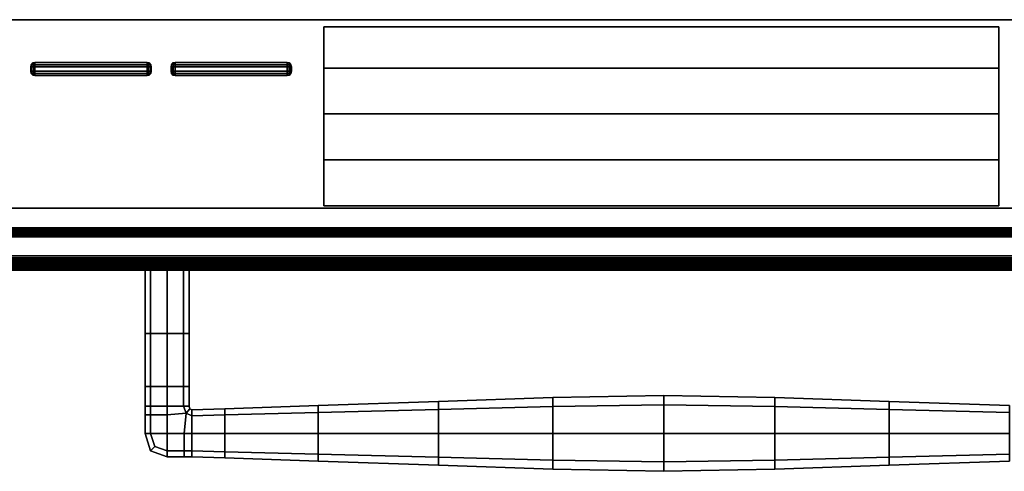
# Model space of a CAD drawing. Extents: x -12.4 to 12.4, y -12.9 to 12.
# Tile 10 of 22: x -4 to 2.1, y -12.9 to -10. Entities that reach past the tile are written whole.
import ezdxf

# ---------------------------------------------------------------- set-up
doc = ezdxf.new("R2010")
doc.units = 0
for name, color, linetype in [('BUTTON_4', 251, 'CONTINUOUS'), ('BUTTON_5', 251, 'CONTINUOUS'), ('DISPLAY', 29, 'CONTINUOUS'), ('FACIA', 7, 'CONTINUOUS'), ('HANDLE', 251, 'CONTINUOUS'), ('SHV878ZD3N_DOOR', 251, 'CONTINUOUS')]:
    doc.layers.add(name, color=color, linetype=linetype)

msp = doc.modelspace()

# ---------------------------------------------------------------- linework, layer by layer
at = {"layer": 'BUTTON_4'}
for points in [[(-3.9563, -10.3165, 33.5885), (-3.9587, -10.3293, 33.589), (-3.9615, -10.3293, 33.5776), (-3.9587, -10.316, 33.5776)], [(-3.9615, -10.3293, 33.5776), (-3.9587, -10.3293, 33.589), (-3.9587, -10.3575, 33.589), (-3.9615, -10.3575, 33.5776)], [(-3.947, -10.306, 33.5885), (-3.9563, -10.3165, 33.5885), (-3.9587, -10.316, 33.5776), (-3.9475, -10.3033, 33.5776)], [(-3.9563, -10.3165, 33.5885), (-3.947, -10.3165, 33.5976), (-3.9475, -10.3292, 33.5999), (-3.9587, -10.3293, 33.589)], [(-3.9587, -10.3293, 33.589), (-3.9475, -10.3292, 33.5999), (-3.9475, -10.3575, 33.5999), (-3.9587, -10.3575, 33.589)], [(-3.947, -10.306, 33.5885), (-3.947, -10.3165, 33.5976), (-3.9563, -10.3165, 33.5885)], [(-3.947, -10.306, 33.5885), (-3.9475, -10.3033, 33.5776), (-3.9358, -10.3001, 33.5776), (-3.9358, -10.3033, 33.589)], [(-3.947, -10.3165, 33.5976), (-3.9358, -10.316, 33.5999), (-3.9358, -10.3292, 33.6026), (-3.9475, -10.3292, 33.5999)], [(-3.9475, -10.3292, 33.5999), (-3.9358, -10.3292, 33.6026), (-3.9358, -10.3575, 33.6026), (-3.9475, -10.3575, 33.5999)], [(-3.947, -10.3165, 33.5976), (-3.947, -10.306, 33.5885), (-3.9358, -10.3033, 33.589), (-3.9358, -10.316, 33.5999)], [(-3.2342, -10.3001, 33.5776), (-3.2342, -10.3033, 33.589), (-3.9358, -10.3033, 33.589), (-3.9358, -10.3001, 33.5776)], [(-3.2342, -10.3033, 33.589), (-3.2342, -10.316, 33.5999), (-3.9358, -10.316, 33.5999), (-3.9358, -10.3033, 33.589)], [(-3.2342, -10.316, 33.5999), (-3.2342, -10.3292, 33.6026), (-3.9358, -10.3292, 33.6026), (-3.9358, -10.316, 33.5999)], [(-3.2342, -10.3292, 33.6026), (-3.2342, -10.3575, 33.6026), (-3.9358, -10.3575, 33.6026), (-3.9358, -10.3292, 33.6026)], [(-3.2229, -10.306, 33.5885), (-3.2342, -10.3033, 33.589), (-3.2342, -10.3001, 33.5776), (-3.2225, -10.3033, 33.5776)], [(-3.2229, -10.306, 33.5885), (-3.2229, -10.3165, 33.5976), (-3.2342, -10.316, 33.5999), (-3.2342, -10.3033, 33.589)], [(-3.2229, -10.3165, 33.5976), (-3.2225, -10.3292, 33.5999), (-3.2342, -10.3292, 33.6026), (-3.2342, -10.316, 33.5999)], [(-3.2342, -10.3292, 33.6026), (-3.2225, -10.3292, 33.5999), (-3.2225, -10.3575, 33.5999), (-3.2342, -10.3575, 33.6026)], [(-3.2136, -10.3165, 33.5885), (-3.2229, -10.306, 33.5885), (-3.2225, -10.3033, 33.5776), (-3.2112, -10.316, 33.5776)], [(-3.2229, -10.306, 33.5885), (-3.2136, -10.3165, 33.5885), (-3.2229, -10.3165, 33.5976)], [(-3.2229, -10.3165, 33.5976), (-3.2136, -10.3165, 33.5885), (-3.2112, -10.3293, 33.589), (-3.2225, -10.3292, 33.5999)], [(-3.2225, -10.3292, 33.5999), (-3.2112, -10.3293, 33.589), (-3.2112, -10.3575, 33.589), (-3.2225, -10.3575, 33.5999)], [(-3.2136, -10.3165, 33.5885), (-3.2112, -10.316, 33.5776), (-3.2084, -10.3293, 33.5776), (-3.2112, -10.3293, 33.589)], [(-3.2112, -10.3293, 33.589), (-3.2084, -10.3293, 33.5776), (-3.2084, -10.3575, 33.5776), (-3.2112, -10.3575, 33.589)], [(-3.9563, -10.3703, 33.5886), (-3.9587, -10.3708, 33.5777), (-3.9615, -10.3575, 33.5776), (-3.9587, -10.3575, 33.589)], [(-3.947, -10.3703, 33.5976), (-3.9563, -10.3703, 33.5886), (-3.9587, -10.3575, 33.589), (-3.9475, -10.3575, 33.5999)], [(-3.9563, -10.3703, 33.5886), (-3.947, -10.3808, 33.5886), (-3.9475, -10.3835, 33.5777), (-3.9587, -10.3708, 33.5777)], [(-3.9563, -10.3703, 33.5886), (-3.947, -10.3703, 33.5976), (-3.947, -10.3808, 33.5886)], [(-3.947, -10.3703, 33.5976), (-3.9475, -10.3575, 33.5999), (-3.9358, -10.3575, 33.6026), (-3.9358, -10.3708, 33.5999)], [(-3.947, -10.3808, 33.5886), (-3.9358, -10.3835, 33.589), (-3.9358, -10.3867, 33.5777), (-3.9475, -10.3835, 33.5777)], [(-3.947, -10.3808, 33.5886), (-3.947, -10.3703, 33.5976), (-3.9358, -10.3708, 33.5999), (-3.9358, -10.3835, 33.589)], [(-3.2342, -10.3575, 33.6026), (-3.2342, -10.3708, 33.5999), (-3.9358, -10.3708, 33.5999), (-3.9358, -10.3575, 33.6026)], [(-3.2342, -10.3708, 33.5999), (-3.2342, -10.3835, 33.589), (-3.9358, -10.3835, 33.589), (-3.9358, -10.3708, 33.5999)], [(-3.2342, -10.3835, 33.589), (-3.2342, -10.3867, 33.5777), (-3.9358, -10.3867, 33.5777), (-3.9358, -10.3835, 33.589)], [(-3.2229, -10.3703, 33.5976), (-3.2342, -10.3708, 33.5999), (-3.2342, -10.3575, 33.6026), (-3.2225, -10.3575, 33.5999)], [(-3.2229, -10.3703, 33.5976), (-3.2229, -10.3808, 33.5886), (-3.2342, -10.3835, 33.589), (-3.2342, -10.3708, 33.5999)], [(-3.2229, -10.3808, 33.5886), (-3.2225, -10.3835, 33.5777), (-3.2342, -10.3867, 33.5777), (-3.2342, -10.3835, 33.589)], [(-3.2136, -10.3703, 33.5886), (-3.2229, -10.3703, 33.5976), (-3.2225, -10.3575, 33.5999), (-3.2112, -10.3575, 33.589)], [(-3.2229, -10.3808, 33.5886), (-3.2136, -10.3703, 33.5886), (-3.2112, -10.3708, 33.5777), (-3.2225, -10.3835, 33.5777)], [(-3.2136, -10.3703, 33.5886), (-3.2229, -10.3808, 33.5886), (-3.2229, -10.3703, 33.5976)], [(-3.2136, -10.3703, 33.5886), (-3.2112, -10.3575, 33.589), (-3.2084, -10.3575, 33.5776), (-3.2112, -10.3708, 33.5777)]]:
    msp.add_3dface(points, dxfattribs=at)
at = {"layer": 'BUTTON_5'}
for points in [[(-3.079, -10.3165, 33.5885), (-3.0814, -10.3293, 33.589), (-3.0842, -10.3293, 33.5776), (-3.0814, -10.316, 33.5776)], [(-3.0842, -10.3293, 33.5776), (-3.0814, -10.3293, 33.589), (-3.0814, -10.3575, 33.589), (-3.0842, -10.3575, 33.5776)], [(-3.0697, -10.306, 33.5885), (-3.079, -10.3165, 33.5885), (-3.0814, -10.316, 33.5776), (-3.0702, -10.3033, 33.5776)], [(-3.079, -10.3165, 33.5885), (-3.0697, -10.3165, 33.5976), (-3.0702, -10.3292, 33.5999), (-3.0814, -10.3293, 33.589)], [(-3.0814, -10.3293, 33.589), (-3.0702, -10.3292, 33.5999), (-3.0702, -10.3575, 33.5999), (-3.0814, -10.3575, 33.589)], [(-3.0697, -10.306, 33.5885), (-3.0697, -10.3165, 33.5976), (-3.079, -10.3165, 33.5885)], [(-3.0697, -10.306, 33.5885), (-3.0702, -10.3033, 33.5776), (-3.0585, -10.3001, 33.5776), (-3.0585, -10.3033, 33.589)], [(-3.0697, -10.3165, 33.5976), (-3.0585, -10.316, 33.5999), (-3.0585, -10.3292, 33.6026), (-3.0702, -10.3292, 33.5999)], [(-3.0702, -10.3292, 33.5999), (-3.0585, -10.3292, 33.6026), (-3.0585, -10.3575, 33.6026), (-3.0702, -10.3575, 33.5999)], [(-3.0697, -10.3165, 33.5976), (-3.0697, -10.306, 33.5885), (-3.0585, -10.3033, 33.589), (-3.0585, -10.316, 33.5999)], [(-2.3568, -10.3001, 33.5776), (-2.3568, -10.3033, 33.589), (-3.0585, -10.3033, 33.589), (-3.0585, -10.3001, 33.5776)], [(-2.3568, -10.3033, 33.589), (-2.3568, -10.316, 33.5999), (-3.0585, -10.316, 33.5999), (-3.0585, -10.3033, 33.589)], [(-2.3568, -10.316, 33.5999), (-2.3568, -10.3292, 33.6026), (-3.0585, -10.3292, 33.6026), (-3.0585, -10.316, 33.5999)], [(-2.3568, -10.3292, 33.6026), (-2.3568, -10.3575, 33.6026), (-3.0585, -10.3575, 33.6026), (-3.0585, -10.3292, 33.6026)], [(-2.3456, -10.306, 33.5885), (-2.3568, -10.3033, 33.589), (-2.3568, -10.3001, 33.5776), (-2.3451, -10.3033, 33.5776)], [(-2.3456, -10.306, 33.5885), (-2.3456, -10.3165, 33.5976), (-2.3568, -10.316, 33.5999), (-2.3568, -10.3033, 33.589)], [(-2.3456, -10.3165, 33.5976), (-2.3451, -10.3292, 33.5999), (-2.3568, -10.3292, 33.6026), (-2.3568, -10.316, 33.5999)], [(-2.3568, -10.3292, 33.6026), (-2.3451, -10.3292, 33.5999), (-2.3451, -10.3575, 33.5999), (-2.3568, -10.3575, 33.6026)], [(-2.3363, -10.3165, 33.5885), (-2.3456, -10.306, 33.5885), (-2.3451, -10.3033, 33.5776), (-2.3339, -10.316, 33.5776)], [(-2.3456, -10.306, 33.5885), (-2.3363, -10.3165, 33.5885), (-2.3456, -10.3165, 33.5976)], [(-2.3456, -10.3165, 33.5976), (-2.3363, -10.3165, 33.5885), (-2.3339, -10.3293, 33.589), (-2.3451, -10.3292, 33.5999)], [(-2.3451, -10.3292, 33.5999), (-2.3339, -10.3293, 33.589), (-2.3339, -10.3575, 33.589), (-2.3451, -10.3575, 33.5999)], [(-2.3363, -10.3165, 33.5885), (-2.3339, -10.316, 33.5776), (-2.3311, -10.3293, 33.5776), (-2.3339, -10.3293, 33.589)], [(-2.3339, -10.3293, 33.589), (-2.3311, -10.3293, 33.5776), (-2.3311, -10.3575, 33.5776), (-2.3339, -10.3575, 33.589)], [(-3.079, -10.3703, 33.5886), (-3.0814, -10.3708, 33.5777), (-3.0842, -10.3575, 33.5776), (-3.0814, -10.3575, 33.589)], [(-3.0697, -10.3703, 33.5976), (-3.079, -10.3703, 33.5886), (-3.0814, -10.3575, 33.589), (-3.0702, -10.3575, 33.5999)], [(-3.079, -10.3703, 33.5886), (-3.0697, -10.3808, 33.5886), (-3.0702, -10.3835, 33.5777), (-3.0814, -10.3708, 33.5777)], [(-3.079, -10.3703, 33.5886), (-3.0697, -10.3703, 33.5976), (-3.0697, -10.3808, 33.5886)], [(-3.0697, -10.3703, 33.5976), (-3.0702, -10.3575, 33.5999), (-3.0585, -10.3575, 33.6026), (-3.0585, -10.3708, 33.5999)], [(-3.0697, -10.3808, 33.5886), (-3.0585, -10.3835, 33.589), (-3.0585, -10.3867, 33.5777), (-3.0702, -10.3835, 33.5777)], [(-3.0697, -10.3808, 33.5886), (-3.0697, -10.3703, 33.5976), (-3.0585, -10.3708, 33.5999), (-3.0585, -10.3835, 33.589)], [(-2.3568, -10.3575, 33.6026), (-2.3568, -10.3708, 33.5999), (-3.0585, -10.3708, 33.5999), (-3.0585, -10.3575, 33.6026)], [(-2.3568, -10.3708, 33.5999), (-2.3568, -10.3835, 33.589), (-3.0585, -10.3835, 33.589), (-3.0585, -10.3708, 33.5999)], [(-2.3568, -10.3835, 33.589), (-2.3568, -10.3867, 33.5777), (-3.0585, -10.3867, 33.5777), (-3.0585, -10.3835, 33.589)], [(-2.3456, -10.3703, 33.5976), (-2.3568, -10.3708, 33.5999), (-2.3568, -10.3575, 33.6026), (-2.3451, -10.3575, 33.5999)], [(-2.3456, -10.3703, 33.5976), (-2.3456, -10.3808, 33.5886), (-2.3568, -10.3835, 33.589), (-2.3568, -10.3708, 33.5999)], [(-2.3456, -10.3808, 33.5886), (-2.3451, -10.3835, 33.5777), (-2.3568, -10.3867, 33.5777), (-2.3568, -10.3835, 33.589)], [(-2.3363, -10.3703, 33.5886), (-2.3456, -10.3703, 33.5976), (-2.3451, -10.3575, 33.5999), (-2.3339, -10.3575, 33.589)], [(-2.3456, -10.3808, 33.5886), (-2.3363, -10.3703, 33.5886), (-2.3339, -10.3708, 33.5777), (-2.3451, -10.3835, 33.5777)], [(-2.3363, -10.3703, 33.5886), (-2.3456, -10.3808, 33.5886), (-2.3456, -10.3703, 33.5976)], [(-2.3363, -10.3703, 33.5886), (-2.3339, -10.3575, 33.589), (-2.3311, -10.3575, 33.5776), (-2.3339, -10.3708, 33.5777)]]:
    msp.add_3dface(points, dxfattribs=at)
at = {"layer": 'DISPLAY'}
for points in [[(2.0968, -10.0796, 33.5083), (2.0968, -10.0796, 33.5583), (-2.1279, -10.0796, 33.5583), (-2.1279, -10.0796, 33.5083)], [(-2.1279, -10.0796, 33.5083), (-2.1279, -10.0796, 33.5583), (-2.1279, -10.3375, 33.5789), (-2.1279, -10.3375, 33.5289)], [(2.0968, -10.3375, 33.5289), (2.0968, -10.0796, 33.5083), (-2.1279, -10.0796, 33.5083), (-2.1279, -10.3375, 33.5289)], [(-2.1279, -10.3375, 33.5789), (-2.1279, -10.0796, 33.5583), (2.0968, -10.0796, 33.5583), (2.0968, -10.3375, 33.5789)], [(2.0968, -10.3375, 33.5789), (2.0968, -10.0796, 33.5583), (2.0968, -10.0796, 33.5083), (2.0968, -10.3375, 33.5289)], [(-2.1279, -10.6242, 33.5819), (-2.1279, -10.3375, 33.5789), (2.0968, -10.3375, 33.5789), (2.0968, -10.6242, 33.5819)], [(-2.1279, -10.3375, 33.5789), (-2.1279, -10.6242, 33.5819), (-2.1279, -10.6242, 33.5319), (-2.1279, -10.3375, 33.5289)], [(-2.1279, -10.3375, 33.5289), (-2.1279, -10.6242, 33.5319), (2.0968, -10.6242, 33.5319), (2.0968, -10.3375, 33.5289)], [(2.0968, -10.6242, 33.5819), (2.0968, -10.3375, 33.5789), (2.0968, -10.3375, 33.5289), (2.0968, -10.6242, 33.5319)], [(-2.1279, -10.6242, 33.5819), (-2.1279, -10.9109, 33.5789), (-2.1279, -10.9109, 33.5289), (-2.1279, -10.6242, 33.5319)], [(-2.1279, -10.9109, 33.5789), (-2.1279, -10.6242, 33.5819), (2.0968, -10.6242, 33.5819), (2.0968, -10.9109, 33.5789)], [(2.0968, -10.9109, 33.5289), (2.0968, -10.6242, 33.5319), (-2.1279, -10.6242, 33.5319), (-2.1279, -10.9109, 33.5289)], [(2.0968, -10.9109, 33.5789), (2.0968, -10.6242, 33.5819), (2.0968, -10.6242, 33.5319), (2.0968, -10.9109, 33.5289)], [(-2.1279, -11.1976, 33.5561), (-2.1279, -10.9109, 33.5789), (2.0968, -10.9109, 33.5789), (2.0968, -11.1976, 33.5561)], [(2.0968, -11.1976, 33.5061), (2.0968, -10.9109, 33.5289), (-2.1279, -10.9109, 33.5289), (-2.1279, -11.1976, 33.5061)], [(-2.1279, -10.9109, 33.5789), (-2.1279, -11.1976, 33.5561), (-2.1279, -11.1976, 33.5061), (-2.1279, -10.9109, 33.5289)], [(2.0968, -11.1976, 33.5061), (2.0968, -11.1976, 33.5561), (2.0968, -10.9109, 33.5789), (2.0968, -10.9109, 33.5289)], [(-2.1279, -11.1976, 33.5061), (-2.1279, -11.1976, 33.5561), (2.0968, -11.1976, 33.5561), (2.0968, -11.1976, 33.5061)]]:
    msp.add_3dface(points, dxfattribs=at)
at = {"layer": 'FACIA'}
for points in [[(-8.7051, -11.5497, 6.2587), (8.7051, -11.5497, 6.2587), (8.7051, -11.2126, 6.2583), (-8.7051, -11.2126, 6.2583)], [(-8.7051, -11.5109, 33.5544), (-8.7051, -11.2126, 33.5541), (8.7051, -11.2126, 33.5541), (8.7051, -11.5109, 33.5544)], [(8.7051, -11.2126, 33.5541), (-8.7051, -11.2126, 33.5541), (-8.7051, -11.2126, 6.2583), (8.7051, -11.2126, 6.2583)], [(-8.4576, -11.3358, 30.5331), (-8.4739, -11.3375, 30.5471), (8.4739, -11.3375, 30.5471), (8.4576, -11.3358, 30.5331)], [(-8.4397, -11.3372, 30.5189), (-8.4576, -11.3358, 30.5331), (8.4576, -11.3358, 30.5331), (8.4397, -11.3372, 30.5189)], [(-8.5085, -11.3603, 30.5829), (-8.6594, -11.5263, 30.7224), (8.6594, -11.5263, 30.7224), (8.5085, -11.3603, 30.5829)], [(-8.6594, -11.5571, 9.0908), (-8.5085, -11.3912, 9.2297), (8.5085, -11.3912, 9.2297), (8.6594, -11.5571, 9.0908)], [(-8.4998, -11.35, 30.5724), (-8.5085, -11.3603, 30.5829), (8.5085, -11.3603, 30.5829), (8.4998, -11.35, 30.5724)], [(-8.5085, -11.3912, 9.2297), (-8.4998, -11.3809, 9.2402), (8.4998, -11.3809, 9.2402), (8.5085, -11.3912, 9.2297)], [(-8.488, -11.3423, 30.5602), (-8.4998, -11.35, 30.5724), (8.4998, -11.35, 30.5724), (8.488, -11.3423, 30.5602)], [(-8.4998, -11.3809, 9.2402), (-8.488, -11.3731, 9.2524), (8.488, -11.3731, 9.2524), (8.4998, -11.3809, 9.2402)], [(-8.4739, -11.3375, 30.5471), (-8.488, -11.3423, 30.5602), (8.488, -11.3423, 30.5602), (8.4739, -11.3375, 30.5471)], [(-8.488, -11.3731, 9.2524), (-8.4739, -11.3683, 9.2655), (8.4739, -11.3683, 9.2655), (8.488, -11.3731, 9.2524)], [(-8.4739, -11.3683, 9.2655), (-8.4576, -11.3666, 9.2794), (8.4576, -11.3666, 9.2794), (8.4739, -11.3683, 9.2655)], [(-8.4576, -11.3666, 9.2794), (-8.4397, -11.368, 9.2936), (8.4397, -11.368, 9.2936), (8.4576, -11.3666, 9.2794)], [(-8.4207, -11.3417, 30.5048), (-8.4397, -11.3372, 30.5189), (8.4397, -11.3372, 30.5189), (8.4207, -11.3417, 30.5048)], [(-8.4397, -11.368, 9.2936), (-8.4207, -11.3724, 9.3078), (8.4207, -11.3724, 9.3078), (8.4397, -11.368, 9.2936)], [(-7.9327, -11.5511, 30.0171), (-8.4207, -11.3417, 30.5048), (8.4207, -11.3417, 30.5048), (7.9327, -11.5511, 30.0171)], [(-8.4207, -11.3724, 9.3078), (-7.9327, -11.5804, 9.7961), (7.9327, -11.5804, 9.7961), (8.4207, -11.3724, 9.3078)], [(-8.7051, -11.5238, 33.5527), (-8.7051, -11.5109, 33.5544), (8.7051, -11.5109, 33.5544), (8.7051, -11.5238, 33.5527)], [(-8.7051, -11.536, 33.5477), (-8.7051, -11.5238, 33.5527), (8.7051, -11.5238, 33.5527), (8.7051, -11.536, 33.5477)], [(-8.7051, -11.5463, 33.5398), (-8.7051, -11.536, 33.5477), (8.7051, -11.536, 33.5477), (8.7051, -11.5463, 33.5398)], [(-8.7051, -11.5542, 33.5295), (-8.7051, -11.5463, 33.5398), (8.7051, -11.5463, 33.5398), (8.7051, -11.5542, 33.5295)], [(-8.7051, -11.5497, 6.2587), (-8.7051, -11.5626, 6.2604), (8.7051, -11.5626, 6.2604), (8.7051, -11.5497, 6.2587)], [(-8.7051, -11.5593, 33.5173), (-8.7051, -11.5542, 33.5295), (8.7051, -11.5542, 33.5295), (8.7051, -11.5593, 33.5173)], [(-8.7051, -11.561, 33.5045), (-8.7051, -11.5593, 33.5173), (8.7051, -11.5593, 33.5173), (8.7051, -11.561, 33.5045)], [(-8.7051, -11.561, 33.5045), (8.7051, -11.561, 33.5045), (8.7051, -11.5648, 30.8045), (-8.7051, -11.5648, 30.8045)], [(-8.7051, -11.5626, 6.2604), (-8.7051, -11.5748, 6.2654), (8.7051, -11.5748, 6.2654), (8.7051, -11.5626, 6.2604)], [(-8.7037, -11.5637, 30.7894), (-8.7051, -11.5648, 30.8045), (8.7051, -11.5648, 30.8045), (8.7037, -11.5637, 30.7894)], [(-8.7051, -11.5748, 6.2654), (-8.7051, -11.585, 6.2734), (8.7051, -11.585, 6.2734), (8.7051, -11.5748, 6.2654)], [(-8.6995, -11.5601, 30.774), (-8.7037, -11.5637, 30.7894), (8.7037, -11.5637, 30.7894), (8.6995, -11.5601, 30.774)], [(-8.6928, -11.5539, 30.7593), (-8.6995, -11.5601, 30.774), (8.6995, -11.5601, 30.774), (8.6928, -11.5539, 30.7593)], [(-8.6837, -11.5458, 30.7455), (-8.6928, -11.5539, 30.7593), (8.6928, -11.5539, 30.7593), (8.6837, -11.5458, 30.7455)], [(-8.6928, -11.5848, 9.0539), (-8.6837, -11.5767, 9.0677), (8.6837, -11.5767, 9.0677), (8.6928, -11.5848, 9.0539)], [(-8.6724, -11.5363, 30.733), (-8.6837, -11.5458, 30.7455), (8.6837, -11.5458, 30.7455), (8.6724, -11.5363, 30.733)], [(-8.6837, -11.5767, 9.0677), (-8.6724, -11.5671, 9.0802), (8.6724, -11.5671, 9.0802), (8.6837, -11.5767, 9.0677)], [(-8.6594, -11.5263, 30.7224), (-8.6724, -11.5363, 30.733), (8.6724, -11.5363, 30.733), (8.6594, -11.5263, 30.7224)], [(-8.6724, -11.5671, 9.0802), (-8.6594, -11.5571, 9.0908), (8.6594, -11.5571, 9.0908), (8.6724, -11.5671, 9.0802)], [(-7.9243, -11.557, 30.0019), (-7.9327, -11.5511, 30.0171), (7.9327, -11.5511, 30.0171), (7.9243, -11.557, 30.0019)], [(-7.9327, -11.5804, 9.7961), (-7.9243, -11.5862, 9.8113), (7.9243, -11.5862, 9.8113), (7.9327, -11.5804, 9.7961)], [(-7.9173, -11.5619, 29.9862), (-7.9243, -11.557, 30.0019), (7.9243, -11.557, 30.0019), (7.9173, -11.5619, 29.9862)], [(-7.9118, -11.5658, 29.9701), (-7.9173, -11.5619, 29.9862), (7.9173, -11.5619, 29.9862), (7.9118, -11.5658, 29.9701)], [(-7.9078, -11.5686, 29.9538), (-7.9118, -11.5658, 29.9701), (7.9118, -11.5658, 29.9701), (7.9078, -11.5686, 29.9538)], [(-7.9054, -11.5703, 29.9373), (-7.9078, -11.5686, 29.9538), (7.9078, -11.5686, 29.9538), (7.9054, -11.5703, 29.9373)], [(-7.9046, -11.5709, 29.9211), (-7.9054, -11.5703, 29.9373), (7.9054, -11.5703, 29.9373), (7.9046, -11.5709, 29.9211)], [(-7.9046, -11.5999, 9.8921), (-7.9046, -11.5709, 29.9211), (7.9046, -11.5709, 29.9211), (7.9046, -11.5999, 9.8921)], [(-8.7051, -11.585, 6.2734), (-8.7051, -11.5929, 6.2837), (8.7051, -11.5929, 6.2837), (8.7051, -11.585, 6.2734)], [(-8.7051, -11.5929, 6.2837), (-8.7051, -11.598, 6.2959), (8.7051, -11.598, 6.2959), (8.7051, -11.5929, 6.2837)], [(-8.7051, -11.5958, 9.0087), (-8.7037, -11.5946, 9.0238), (8.7037, -11.5946, 9.0238), (8.7051, -11.5958, 9.0087)], [(-8.7051, -11.5958, 9.0087), (8.7051, -11.5958, 9.0087), (8.7051, -11.5996, 6.3087), (-8.7051, -11.5996, 6.3087)], [(-8.7051, -11.598, 6.2959), (-8.7051, -11.5996, 6.3087), (8.7051, -11.5996, 6.3087), (8.7051, -11.598, 6.2959)], [(-8.7037, -11.5946, 9.0238), (-8.6995, -11.591, 9.0392), (8.6995, -11.591, 9.0392), (8.7037, -11.5946, 9.0238)], [(-8.6995, -11.591, 9.0392), (-8.6928, -11.5848, 9.0539), (8.6928, -11.5848, 9.0539), (8.6995, -11.591, 9.0392)], [(-7.9243, -11.5862, 9.8113), (-7.9173, -11.5911, 9.827), (7.9173, -11.5911, 9.827), (7.9243, -11.5862, 9.8113)], [(-7.9173, -11.5911, 9.827), (-7.9118, -11.595, 9.8431), (7.9118, -11.595, 9.8431), (7.9173, -11.5911, 9.827)], [(-7.9118, -11.595, 9.8431), (-7.9078, -11.5977, 9.8595), (7.9078, -11.5977, 9.8595), (7.9118, -11.595, 9.8431)], [(-7.9078, -11.5977, 9.8595), (-7.9054, -11.5994, 9.8759), (7.9054, -11.5994, 9.8759), (7.9078, -11.5977, 9.8595)], [(-7.9054, -11.5994, 9.8759), (-7.9046, -11.5999, 9.8921), (7.9046, -11.5999, 9.8921), (7.9054, -11.5994, 9.8759)]]:
    msp.add_3dface(points, dxfattribs=at)
at = {"layer": 'HANDLE'}
for points in [[(-3.2118, -11.5628, 32.1061), (-3.2462, -11.5628, 32.221), (-3.2462, -11.9959, 32.221), (-3.2118, -11.9959, 32.1061)], [(-3.2118, -11.5628, 32.3359), (-3.2118, -11.9959, 32.3359), (-3.2462, -11.9959, 32.221), (-3.2462, -11.5628, 32.221)], [(-3.2118, -11.5628, 32.3359), (-3.1087, -11.5628, 32.3742), (-3.1087, -11.9959, 32.3742), (-3.2118, -11.9959, 32.3359)], [(-3.2118, -11.5628, 32.1061), (-3.2118, -11.9959, 32.1061), (-3.1087, -11.9959, 32.0678), (-3.1087, -11.5628, 32.0678)], [(-3.0056, -11.5628, 32.3359), (-3.0056, -11.9959, 32.3359), (-3.1087, -11.9959, 32.3742), (-3.1087, -11.5628, 32.3742)], [(-3.0056, -11.5628, 32.1061), (-3.1087, -11.5628, 32.0678), (-3.1087, -11.9959, 32.0678), (-3.0056, -11.9959, 32.1061)], [(-3.0056, -11.5628, 32.3359), (-2.9712, -11.5628, 32.221), (-2.9712, -11.9959, 32.221), (-3.0056, -11.9959, 32.3359)], [(-3.0056, -11.5628, 32.1061), (-3.0056, -11.9959, 32.1061), (-2.9712, -11.9959, 32.221), (-2.9712, -11.5628, 32.221)], [(-3.2118, -12.3262, 32.3359), (-3.2462, -12.3262, 32.221), (-3.2462, -11.9959, 32.221), (-3.2118, -11.9959, 32.3359)], [(-3.2118, -12.3262, 32.1061), (-3.2118, -11.9959, 32.1061), (-3.2462, -11.9959, 32.221), (-3.2462, -12.3262, 32.221)], [(-3.2118, -12.3262, 32.3359), (-3.2118, -11.9959, 32.3359), (-3.1087, -11.9959, 32.3742), (-3.1087, -12.3262, 32.3742)], [(-3.2118, -12.3262, 32.1061), (-3.1087, -12.3262, 32.0678), (-3.1087, -11.9959, 32.0678), (-3.2118, -11.9959, 32.1061)], [(-3.0056, -12.3262, 32.3359), (-3.1087, -12.3262, 32.3742), (-3.1087, -11.9959, 32.3742), (-3.0056, -11.9959, 32.3359)], [(-3.0056, -12.3262, 32.1061), (-3.0056, -11.9959, 32.1061), (-3.1087, -11.9959, 32.0678), (-3.1087, -12.3262, 32.0678)], [(-3.0056, -12.3262, 32.1061), (-2.9712, -12.3262, 32.221), (-2.9712, -11.9959, 32.221), (-3.0056, -11.9959, 32.1061)], [(-3.0056, -12.3262, 32.3359), (-3.0056, -11.9959, 32.3359), (-2.9712, -11.9959, 32.221), (-2.9712, -12.3262, 32.221)], [(-3.2118, -12.3262, 32.1061), (-3.2462, -12.3262, 32.221), (-3.2462, -12.4511, 32.221), (-3.2118, -12.4511, 32.1061)], [(-3.2118, -12.3262, 32.3359), (-3.2118, -12.4511, 32.3359), (-3.2462, -12.4511, 32.221), (-3.2462, -12.3262, 32.221)], [(-3.2118, -12.3262, 32.1061), (-3.2118, -12.4511, 32.1061), (-3.1087, -12.4511, 32.0678), (-3.1087, -12.3262, 32.0678)], [(-3.2118, -12.3262, 32.3359), (-3.1087, -12.3262, 32.3742), (-3.1087, -12.4511, 32.3742), (-3.2118, -12.4511, 32.3359)], [(-3.0056, -12.3262, 32.1061), (-3.1087, -12.3262, 32.0678), (-3.1087, -12.4511, 32.0678), (-3.0056, -12.4511, 32.1061)], [(-3.0056, -12.3262, 32.3359), (-3.0056, -12.4511, 32.3359), (-3.1087, -12.4511, 32.3742), (-3.1087, -12.3262, 32.3742)], [(-3.0056, -12.3262, 32.3359), (-2.9712, -12.3262, 32.221), (-2.9712, -12.4511, 32.221), (-3.0056, -12.4511, 32.3359)], [(-3.0056, -12.3262, 32.1061), (-3.0056, -12.4511, 32.1061), (-2.9712, -12.4511, 32.221), (-2.9712, -12.3262, 32.221)], [(0, -12.4421, 32.0131), (0, -12.3828, 32.221), (-0.6953, -12.3952, 32.221), (-0.6953, -12.4514, 32.0367)], [(0, -12.4421, 32.4289), (-0.6953, -12.4514, 32.4053), (-0.6953, -12.3952, 32.221), (0, -12.3828, 32.221)], [(0, -12.4421, 32.4289), (0, -12.3828, 32.221), (0.6953, -12.3952, 32.221), (0.6953, -12.4514, 32.4053)], [(0, -12.4421, 32.0131), (0.6953, -12.4514, 32.0367), (0.6953, -12.3952, 32.221), (0, -12.3828, 32.221)], [(-1.4101, -12.4704, 32.0749), (-1.4101, -12.4205, 32.221), (-2.1637, -12.4467, 32.221), (-2.1637, -12.49, 32.095)], [(-1.4101, -12.4704, 32.3671), (-2.1637, -12.49, 32.347), (-2.1637, -12.4467, 32.221), (-1.4101, -12.4205, 32.221)], [(-1.4101, -12.4704, 32.3671), (-1.4101, -12.4205, 32.221), (-0.6953, -12.3952, 32.221), (-0.6953, -12.4514, 32.4053)], [(-1.4101, -12.4704, 32.0749), (-0.6953, -12.4514, 32.0367), (-0.6953, -12.3952, 32.221), (-1.4101, -12.4205, 32.221)], [(0, -12.4421, 32.4289), (0, -12.6199, 32.4982), (-0.6953, -12.6199, 32.4667), (-0.6953, -12.4514, 32.4053)], [(0, -12.4421, 32.0131), (-0.6953, -12.4514, 32.0367), (-0.6953, -12.6199, 31.9753), (0, -12.6199, 31.9438)], [(0, -12.4421, 32.4289), (0.6953, -12.4514, 32.4053), (0.6953, -12.6199, 32.4667), (0, -12.6199, 32.4982)], [(0, -12.4421, 32.0131), (0, -12.6199, 31.9438), (0.6953, -12.6199, 31.9753), (0.6953, -12.4514, 32.0367)], [(1.4101, -12.4704, 32.0749), (1.4101, -12.4205, 32.221), (0.6953, -12.3952, 32.221), (0.6953, -12.4514, 32.0367)], [(1.4101, -12.4704, 32.3671), (0.6953, -12.4514, 32.4053), (0.6953, -12.3952, 32.221), (1.4101, -12.4205, 32.221)], [(1.4101, -12.4704, 32.3671), (1.4101, -12.4205, 32.221), (2.1637, -12.4467, 32.221), (2.1637, -12.49, 32.347)], [(1.4101, -12.4704, 32.0749), (2.1637, -12.49, 32.095), (2.1637, -12.4467, 32.221), (1.4101, -12.4205, 32.221)], [(-3.2118, -12.5044, 32.3359), (-3.2462, -12.5044, 32.221), (-3.2462, -12.4511, 32.221), (-3.2118, -12.4511, 32.3359)], [(-3.2118, -12.5044, 32.1061), (-3.2118, -12.4511, 32.1061), (-3.2462, -12.4511, 32.221), (-3.2462, -12.5044, 32.221)], [(-3.2118, -12.5044, 32.3359), (-3.2118, -12.6199, 32.3359), (-3.2462, -12.6199, 32.221), (-3.2462, -12.5044, 32.221)], [(-3.2118, -12.5044, 32.1061), (-3.2462, -12.5044, 32.221), (-3.2462, -12.6199, 32.221), (-3.2118, -12.6199, 32.1061)], [(-3.2118, -12.5044, 32.1061), (-3.1087, -12.5044, 32.0678), (-3.1087, -12.4511, 32.0678), (-3.2118, -12.4511, 32.1061)], [(-3.2118, -12.5044, 32.3359), (-3.2118, -12.4511, 32.3359), (-3.1087, -12.4511, 32.3742), (-3.1087, -12.5044, 32.3742)], [(-3.2118, -12.5044, 32.1061), (-3.2118, -12.6199, 32.1061), (-3.1087, -12.6199, 32.0678), (-3.1087, -12.5044, 32.0678)], [(-3.2118, -12.5044, 32.3359), (-3.1087, -12.5044, 32.3742), (-3.1087, -12.6199, 32.3742), (-3.2118, -12.6199, 32.3359)], [(-2.9904, -12.4932, 32.0923), (-3.0056, -12.4511, 32.1061), (-3.1087, -12.4511, 32.0678), (-3.1087, -12.5044, 32.0678)], [(-2.9904, -12.4932, 32.3497), (-3.1087, -12.5044, 32.3742), (-3.1087, -12.4511, 32.3742), (-3.0056, -12.4511, 32.3359)], [(-2.9904, -12.4932, 32.0923), (-3.1087, -12.5044, 32.0678), (-3.1087, -12.6199, 32.0678), (-3.0013, -12.6199, 32.0678)], [(-2.9904, -12.4932, 32.3497), (-3.0013, -12.6199, 32.3742), (-3.1087, -12.6199, 32.3742), (-3.1087, -12.5044, 32.3742)], [(-2.9904, -12.4932, 32.0923), (-2.9669, -12.4677, 32.221), (-2.9712, -12.4511, 32.221), (-3.0056, -12.4511, 32.1061)], [(-2.9904, -12.4932, 32.3497), (-3.0056, -12.4511, 32.3359), (-2.9712, -12.4511, 32.221), (-2.9669, -12.4677, 32.221)], [(-2.9904, -12.4932, 32.3497), (-2.9539, -12.5099, 32.3359), (-2.9539, -12.6199, 32.3742), (-3.0013, -12.6199, 32.3742)], [(-2.9904, -12.4932, 32.0923), (-3.0013, -12.6199, 32.0678), (-2.9539, -12.6199, 32.0678), (-2.9539, -12.5099, 32.1061)], [(-2.9904, -12.4932, 32.3497), (-2.9669, -12.4677, 32.221), (-2.9539, -12.4732, 32.221), (-2.9539, -12.5099, 32.3359)], [(-2.9904, -12.4932, 32.0923), (-2.9539, -12.5099, 32.1061), (-2.9539, -12.4732, 32.221), (-2.9669, -12.4677, 32.221)], [(-2.7478, -12.5049, 32.1033), (-2.7478, -12.4666, 32.221), (-2.9539, -12.4732, 32.221), (-2.9539, -12.5099, 32.1061)], [(-2.7478, -12.5049, 32.3387), (-2.9539, -12.5099, 32.3359), (-2.9539, -12.4732, 32.221), (-2.7478, -12.4666, 32.221)], [(-2.7478, -12.5049, 32.3387), (-2.7478, -12.6199, 32.3779), (-2.9539, -12.6199, 32.3742), (-2.9539, -12.5099, 32.3359)], [(-2.7478, -12.5049, 32.1033), (-2.9539, -12.5099, 32.1061), (-2.9539, -12.6199, 32.0678), (-2.7478, -12.6199, 32.0641)], [(-2.7478, -12.5049, 32.3387), (-2.7478, -12.4666, 32.221), (-2.1637, -12.4467, 32.221), (-2.1637, -12.49, 32.347)], [(-2.7478, -12.5049, 32.1033), (-2.1637, -12.49, 32.095), (-2.1637, -12.4467, 32.221), (-2.7478, -12.4666, 32.221)], [(-2.7478, -12.5049, 32.1033), (-2.7478, -12.6199, 32.0641), (-2.1637, -12.6199, 32.053), (-2.1637, -12.49, 32.095)], [(-2.7478, -12.5049, 32.3387), (-2.1637, -12.49, 32.347), (-2.1637, -12.6199, 32.389), (-2.7478, -12.6199, 32.3779)], [(-1.4101, -12.4704, 32.0749), (-2.1637, -12.49, 32.095), (-2.1637, -12.6199, 32.053), (-1.4101, -12.6199, 32.0262)], [(-1.4101, -12.4704, 32.3671), (-1.4101, -12.6199, 32.4158), (-2.1637, -12.6199, 32.389), (-2.1637, -12.49, 32.347)], [(-1.4101, -12.4704, 32.3671), (-0.6953, -12.4514, 32.4053), (-0.6953, -12.6199, 32.4667), (-1.4101, -12.6199, 32.4158)], [(-1.4101, -12.4704, 32.0749), (-1.4101, -12.6199, 32.0262), (-0.6953, -12.6199, 31.9753), (-0.6953, -12.4514, 32.0367)], [(1.4101, -12.4704, 32.3671), (1.4101, -12.6199, 32.4158), (0.6953, -12.6199, 32.4667), (0.6953, -12.4514, 32.4053)], [(1.4101, -12.4704, 32.0749), (0.6953, -12.4514, 32.0367), (0.6953, -12.6199, 31.9753), (1.4101, -12.6199, 32.0262)], [(1.4101, -12.4704, 32.0749), (1.4101, -12.6199, 32.0262), (2.1637, -12.6199, 32.053), (2.1637, -12.49, 32.095)], [(1.4101, -12.4704, 32.3671), (2.1637, -12.49, 32.347), (2.1637, -12.6199, 32.389), (1.4101, -12.6199, 32.4158)], [(-3.1851, -12.7014, 32.3061), (-3.2118, -12.7299, 32.221), (-3.2462, -12.6199, 32.221), (-3.2118, -12.6199, 32.3359)], [(-3.1851, -12.7014, 32.1359), (-3.2118, -12.6199, 32.1061), (-3.2462, -12.6199, 32.221), (-3.2118, -12.7299, 32.221)], [(-3.1851, -12.7014, 32.1359), (-3.1087, -12.7299, 32.1061), (-3.1087, -12.6199, 32.0678), (-3.2118, -12.6199, 32.1061)], [(-3.1851, -12.7014, 32.3061), (-3.2118, -12.6199, 32.3359), (-3.1087, -12.6199, 32.3742), (-3.1087, -12.7299, 32.3359)], [(-3.0013, -12.7299, 32.1061), (-3.0013, -12.6199, 32.0678), (-3.1087, -12.6199, 32.0678), (-3.1087, -12.7299, 32.1061)], [(-3.0013, -12.7299, 32.3359), (-3.1087, -12.7299, 32.3359), (-3.1087, -12.6199, 32.3742), (-3.0013, -12.6199, 32.3742)], [(-3.0013, -12.7299, 32.3359), (-3.0013, -12.6199, 32.3742), (-2.9539, -12.6199, 32.3742), (-2.9539, -12.7299, 32.3359)], [(-3.0013, -12.7299, 32.1061), (-2.9539, -12.7299, 32.1061), (-2.9539, -12.6199, 32.0678), (-3.0013, -12.6199, 32.0678)], [(-2.7478, -12.7349, 32.3387), (-2.9539, -12.7299, 32.3359), (-2.9539, -12.6199, 32.3742), (-2.7478, -12.6199, 32.3779)], [(-2.7478, -12.7349, 32.1033), (-2.7478, -12.6199, 32.0641), (-2.9539, -12.6199, 32.0678), (-2.9539, -12.7299, 32.1061)], [(-2.7478, -12.7349, 32.1033), (-2.1637, -12.7498, 32.095), (-2.1637, -12.6199, 32.053), (-2.7478, -12.6199, 32.0641)], [(-2.7478, -12.7349, 32.3387), (-2.7478, -12.6199, 32.3779), (-2.1637, -12.6199, 32.389), (-2.1637, -12.7498, 32.347)], [(-1.4101, -12.7695, 32.0749), (-1.4101, -12.6199, 32.0262), (-2.1637, -12.6199, 32.053), (-2.1637, -12.7498, 32.095)], [(-1.4101, -12.7695, 32.3671), (-2.1637, -12.7498, 32.347), (-2.1637, -12.6199, 32.389), (-1.4101, -12.6199, 32.4158)], [(-1.4101, -12.7695, 32.3671), (-1.4101, -12.6199, 32.4158), (-0.6953, -12.6199, 32.4667), (-0.6953, -12.7884, 32.4053)], [(-1.4101, -12.7695, 32.0749), (-0.6953, -12.7884, 32.0367), (-0.6953, -12.6199, 31.9753), (-1.4101, -12.6199, 32.0262)], [(0, -12.7977, 32.4289), (-0.6953, -12.7884, 32.4053), (-0.6953, -12.6199, 32.4667), (0, -12.6199, 32.4982)], [(0, -12.7977, 32.0131), (0, -12.6199, 31.9438), (-0.6953, -12.6199, 31.9753), (-0.6953, -12.7884, 32.0367)], [(0, -12.7977, 32.4289), (0, -12.6199, 32.4982), (0.6953, -12.6199, 32.4667), (0.6953, -12.7884, 32.4053)], [(0, -12.7977, 32.0131), (0.6953, -12.7884, 32.0367), (0.6953, -12.6199, 31.9753), (0, -12.6199, 31.9438)], [(1.4101, -12.7695, 32.3671), (0.6953, -12.7884, 32.4053), (0.6953, -12.6199, 32.4667), (1.4101, -12.6199, 32.4158)], [(1.4101, -12.7695, 32.0749), (1.4101, -12.6199, 32.0262), (0.6953, -12.6199, 31.9753), (0.6953, -12.7884, 32.0367)], [(1.4101, -12.7695, 32.0749), (2.1637, -12.7498, 32.095), (2.1637, -12.6199, 32.053), (1.4101, -12.6199, 32.0262)], [(1.4101, -12.7695, 32.3671), (1.4101, -12.6199, 32.4158), (2.1637, -12.6199, 32.389), (2.1637, -12.7498, 32.347)], [(-3.1851, -12.7014, 32.3061), (-3.1087, -12.7299, 32.3359), (-3.1087, -12.7666, 32.221), (-3.2118, -12.7299, 32.221)], [(-3.1851, -12.7014, 32.1359), (-3.2118, -12.7299, 32.221), (-3.1087, -12.7666, 32.221), (-3.1087, -12.7299, 32.1061)], [(-3.0013, -12.7299, 32.3359), (-3.0013, -12.7666, 32.221), (-3.1087, -12.7666, 32.221), (-3.1087, -12.7299, 32.3359)], [(-3.0013, -12.7299, 32.1061), (-3.1087, -12.7299, 32.1061), (-3.1087, -12.7666, 32.221), (-3.0013, -12.7666, 32.221)], [(-3.0013, -12.7299, 32.1061), (-3.0013, -12.7666, 32.221), (-2.9539, -12.7666, 32.221), (-2.9539, -12.7299, 32.1061)], [(-3.0013, -12.7299, 32.3359), (-2.9539, -12.7299, 32.3359), (-2.9539, -12.7666, 32.221), (-3.0013, -12.7666, 32.221)], [(-2.7478, -12.7349, 32.3387), (-2.7478, -12.7732, 32.221), (-2.9539, -12.7666, 32.221), (-2.9539, -12.7299, 32.3359)], [(-2.7478, -12.7349, 32.1033), (-2.9539, -12.7299, 32.1061), (-2.9539, -12.7666, 32.221), (-2.7478, -12.7732, 32.221)], [(-2.7478, -12.7349, 32.1033), (-2.7478, -12.7732, 32.221), (-2.1637, -12.7932, 32.221), (-2.1637, -12.7498, 32.095)], [(-2.7478, -12.7349, 32.3387), (-2.1637, -12.7498, 32.347), (-2.1637, -12.7932, 32.221), (-2.7478, -12.7732, 32.221)], [(-1.4101, -12.7695, 32.3671), (-1.4101, -12.8193, 32.221), (-2.1637, -12.7932, 32.221), (-2.1637, -12.7498, 32.347)], [(-1.4101, -12.7695, 32.0749), (-2.1637, -12.7498, 32.095), (-2.1637, -12.7932, 32.221), (-1.4101, -12.8193, 32.221)], [(1.4101, -12.7695, 32.0749), (1.4101, -12.8193, 32.221), (2.1637, -12.7932, 32.221), (2.1637, -12.7498, 32.095)], [(1.4101, -12.7695, 32.3671), (2.1637, -12.7498, 32.347), (2.1637, -12.7932, 32.221), (1.4101, -12.8193, 32.221)], [(-1.4101, -12.7695, 32.0749), (-1.4101, -12.8193, 32.221), (-0.6953, -12.8446, 32.221), (-0.6953, -12.7884, 32.0367)], [(-1.4101, -12.7695, 32.3671), (-0.6953, -12.7884, 32.4053), (-0.6953, -12.8446, 32.221), (-1.4101, -12.8193, 32.221)], [(0, -12.7977, 32.4289), (0, -12.857, 32.221), (-0.6953, -12.8446, 32.221), (-0.6953, -12.7884, 32.4053)], [(0, -12.7977, 32.0131), (-0.6953, -12.7884, 32.0367), (-0.6953, -12.8446, 32.221), (0, -12.857, 32.221)], [(0, -12.7977, 32.0131), (0, -12.857, 32.221), (0.6953, -12.8446, 32.221), (0.6953, -12.7884, 32.0367)], [(0, -12.7977, 32.4289), (0.6953, -12.7884, 32.4053), (0.6953, -12.8446, 32.221), (0, -12.857, 32.221)], [(1.4101, -12.7695, 32.3671), (1.4101, -12.8193, 32.221), (0.6953, -12.8446, 32.221), (0.6953, -12.7884, 32.4053)], [(1.4101, -12.7695, 32.0749), (0.6953, -12.7884, 32.0367), (0.6953, -12.8446, 32.221), (1.4101, -12.8193, 32.221)]]:
    msp.add_3dface(points, dxfattribs=at)
at = {"layer": 'SHV878ZD3N_DOOR'}
for points in [[(11.5341, -10.035, 6.3196), (-11.5041, -10.035, 6.3196), (-11.4441, -10.035, 6.2596), (11.4741, -10.035, 6.2596)], [(-11.5041, -10.035, 6.3196), (11.5341, -10.035, 6.3196), (11.5341, -10.035, 33.4878), (-11.5041, -10.035, 33.4878)], [(11.5341, -10.035, 33.4878), (11.4741, -10.035, 33.5478), (-11.4441, -10.035, 33.5478), (-11.5041, -10.035, 33.4878)], [(11.4741, -11.2127, 33.543), (-11.4441, -11.2127, 33.543), (-11.4441, -10.035, 33.5478), (11.4741, -10.035, 33.5478)], [(11.4741, -10.035, 6.2596), (-11.4441, -10.035, 6.2596), (-11.4441, -11.2127, 6.2602), (11.4741, -11.2127, 6.2602)], [(-11.5041, -11.2127, 6.3202), (11.5341, -11.2127, 6.3202), (11.4741, -11.2127, 6.2602), (-11.4441, -11.2127, 6.2602)], [(11.5341, -11.2127, 6.3202), (-11.5041, -11.2127, 6.3202), (-11.5041, -11.2127, 33.483), (11.5341, -11.2127, 33.483)], [(11.5341, -11.2127, 33.483), (-11.5041, -11.2127, 33.483), (-11.4441, -11.2127, 33.543), (11.4741, -11.2127, 33.543)]]:
    msp.add_3dface(points, dxfattribs=at)

doc.saveas('drawing.dxf')
